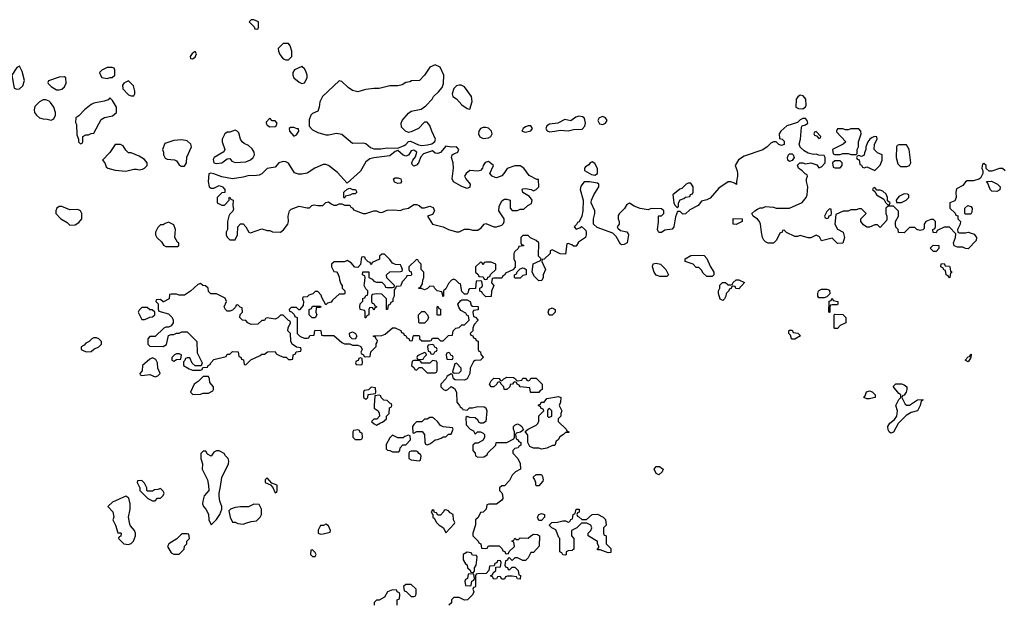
# Model space of a CAD drawing. Header units: inches. Extents: x 2221774 to 2440637, y 201306 to 357559.
# Tile 181 of 245: x 2387413 to 2394802, y 263244 to 267626. Entities that reach past the tile are written whole.
import ezdxf

# ---------------------------------------------------------------- set-up
doc = ezdxf.new("R2010")
doc.units = ezdxf.units.IN
doc.header["$MEASUREMENT"] = 0
doc.layers.add('C3286', color=7, linetype='Continuous')
doc.layers.add('C3296', color=7, linetype='Continuous')

msp = doc.modelspace()

# ---------------------------------------------------------------- linework, layer by layer
at = {"layer": 'C3286', "color": 5, "elevation": 40}
for points in [[(2389170, 267626), (2389150, 267626), (2389134, 267610), (2389172.7, 267572.7), (2389178, 267558), (2389190, 267554), (2389202, 267558), (2389206, 267570), (2389206, 267610)], [(2389430, 267448), (2389390, 267448), (2389352, 267410), (2389356, 267390), (2389365.2, 267365.2), (2389390, 267331.3), (2389410, 267324.7), (2389430, 267324.7), (2389455.3, 267350), (2389455.3, 267390), (2389442, 267430)], [(2388730, 267388), (2388707.3, 267372.7), (2388692, 267350), (2388694, 267334), (2388710, 267332), (2388730, 267344.7), (2388739, 267370)], [(2387410, 267278), (2387390, 267268), (2387354.8, 267210), (2387372, 267112), (2387390, 267104.7), (2387410, 267106), (2387437.2, 267130), (2387449.3, 267170), (2387430, 267238)], [(2388070, 267268), (2388030, 267248), (2388012, 267230), (2388018, 267210), (2388030, 267192), (2388070, 267184.7), (2388092.7, 267192.7), (2388107.3, 267192.7), (2388126, 267210), (2388127.3, 267247.3), (2388122, 267262), (2388107.3, 267267.3)], [(2389530, 267275.3), (2389474, 267250), (2389462, 267230), (2389462, 267210), (2389471.3, 267190), (2389510, 267156), (2389530, 267146), (2389550, 267152), (2389569, 267190), (2389569, 267210), (2389560.2, 267240.2), (2389550, 267258)], [(2387750, 267198), (2387710, 267195.3), (2387630, 267166), (2387624.7, 267155.3), (2387627.1, 267147.1), (2387650, 267124.7), (2387690, 267098), (2387710, 267098), (2387730, 267104.7), (2387750, 267122), (2387762, 267150), (2387758, 267190)], [(2388230, 267166), (2388194, 267150), (2388185.4, 267134.6), (2388186.4, 267106.4), (2388230, 267062), (2388250, 267054), (2388270, 267054), (2388278, 267070), (2388278, 267090), (2388268, 267130)], [(2387610, 267024), (2387590, 267024), (2387562, 267010), (2387526, 266974), (2387521, 266950), (2387524.7, 266930), (2387538, 266910), (2387562, 266890), (2387590, 266881), (2387619.8, 266879.8), (2387650, 266872), (2387670, 266882), (2387682, 266910), (2387682, 266930), (2387668.7, 266970), (2387644.7, 267004.7), (2387633.6, 267013.6)], [(2388090, 267038), (2388076, 267024), (2388046.4, 267013.6), (2387970, 266999), (2387950, 266989), (2387898, 266950), (2387856.9, 266903.1), (2387834, 266890), (2387832.7, 266852.7), (2387838, 266838), (2387842, 266762), (2387854, 266730), (2387854, 266710), (2387870, 266694), (2387882, 266698), (2387886, 266710), (2387886, 266750), (2387910, 266762), (2387930, 266762), (2387948.8, 266771.1), (2387970, 266774), (2388023.1, 266876.9), (2388048.8, 266891.1), (2388110, 266904.7), (2388138, 266930), (2388138, 266970), (2388110, 267018)], [(2389290, 266886), (2389263.6, 266856.4), (2389262, 266850), (2389270, 266834), (2389290, 266822), (2389330, 266824.7), (2389338, 266830), (2389346, 266850), (2389330, 266866), (2389307.3, 266867.3)], [(2389030, 266795.3), (2388990, 266782), (2388970, 266782), (2388952, 266770), (2388932, 266730), (2388932, 266710), (2388951.3, 266650), (2388945.4, 266634.6), (2388871, 266590), (2388864.7, 266575.3), (2388870, 266551.3), (2388890, 266546), (2388930, 266550.7), (2388970, 266581), (2388990, 266582.8), (2389004.7, 266564.7), (2389030, 266552.4), (2389110, 266558), (2389145.6, 266574.4), (2389165.2, 266590), (2389174.5, 266610), (2389171.8, 266630), (2389156.3, 266656.3), (2389130, 266681.2), (2389096.5, 266696.5), (2389082, 266710), (2389068.7, 266730), (2389056.4, 266776.4), (2389046, 266790)], [(2389470, 266815.3), (2389444.7, 266815.3), (2389434, 266810), (2389438, 266790), (2389470, 266752), (2389490, 266762), (2389508, 266790), (2389506, 266806), (2389494, 266806)], [(2388630, 266724), (2388570, 266719), (2388502.8, 266697.2), (2388484.7, 266650), (2388490.9, 266630.9), (2388491.3, 266610), (2388505.4, 266585.4), (2388519.6, 266579.6), (2388573.7, 266573.7), (2388590, 266566), (2388610, 266536), (2388624.9, 266524.9), (2388650, 266526), (2388663.7, 266550), (2388666.8, 266593.2), (2388702, 266670), (2388698, 266690), (2388670, 266715.3)], [(2388170, 266688), (2388130, 266688), (2388090, 266628), (2388034, 266570), (2388051.6, 266551.6), (2388062, 266522), (2388074, 266510), (2388130, 266496.3), (2388210, 266487.3), (2388270, 266504), (2388290, 266504), (2388310, 266497.3), (2388335.5, 266504.5), (2388350, 266511), (2388369, 266530), (2388368.7, 266550), (2388350, 266575.3), (2388310, 266602), (2388250, 266626), (2388230, 266626), (2388210, 266646), (2388190, 266678)], [(2389850, 266286), (2389846, 266290), (2389846, 266330), (2389870, 266354), (2389890, 266362), (2389910, 266352), (2389934, 266350), (2389942, 266330), (2389930, 266318), (2389910, 266318), (2389890, 266308), (2389858, 266302)], [(2387730, 266222), (2387710, 266222), (2387692, 266210), (2387684.7, 266190), (2387684.7, 266170), (2387722, 266130), (2387770, 266102), (2387790, 266082), (2387830, 266084.7), (2387856.5, 266103.5), (2387879, 266130), (2387879, 266170), (2387868.7, 266190), (2387850, 266201.2), (2387790, 266199.3)], [(2388530, 266106), (2388503.6, 266096.4), (2388490, 266086), (2388470, 266086), (2388450, 266066), (2388432, 266030), (2388432, 266010), (2388442, 265990), (2388476.9, 265956.9), (2388492, 265932), (2388510, 265922), (2388590, 265922), (2388598, 265922), (2388606, 265930), (2388606, 265950), (2388596.4, 265956.4), (2388578, 265990), (2388582, 266050), (2388570, 266086)], [(2388770, 265646), (2388750, 265638), (2388693.7, 265586.3), (2388650, 265558), (2388610, 265558), (2388590, 265566), (2388550, 265566), (2388538, 265562), (2388534, 265530), (2388491.6, 265508.4), (2388488.4, 265508.4), (2388470, 265526), (2388438, 265522), (2388434, 265510), (2388452, 265492), (2388452.7, 265452.7), (2388458, 265438), (2388530, 265418), (2388558, 265390), (2388564.7, 265370), (2388564.7, 265350), (2388550, 265326), (2388530, 265318), (2388510, 265318), (2388494, 265310), (2388430, 265246), (2388390, 265246), (2388374, 265230), (2388374, 265190), (2388390, 265174), (2388490, 265172), (2388514, 265186), (2388530, 265254), (2388550, 265262), (2388570, 265262), (2388588.7, 265271.3), (2388610, 265272), (2388630, 265282), (2388670, 265282), (2388742, 265210), (2388744.7, 265124.7), (2388782, 265050), (2388774, 265026), (2388730, 265026), (2388707.3, 265047.3), (2388690, 265086), (2388670, 265086), (2388658, 265082), (2388652.7, 265067.3), (2388642, 265058), (2388642, 265030), (2388683.6, 265003.6), (2388710, 264994), (2388770, 264994), (2388782, 264998), (2388786, 265014), (2388822, 265018), (2388826, 265030), (2388842, 265038), (2388846, 265050), (2388870, 265074), (2388962, 265098), (2388970, 265114), (2388990, 265114), (2389010, 265134), (2389052.7, 265132.7), (2389058, 265098), (2389072.7, 265092.7), (2389078, 265078), (2389092.7, 265072.7), (2389098, 265038), (2389110, 265034), (2389147.3, 265072.7), (2389216.4, 265103.6), (2389230, 265114), (2389250, 265114), (2389272.7, 265132.7), (2389330, 265134), (2389338, 265118), (2389363.6, 265103.6), (2389392.7, 265092.7), (2389411.6, 265091.6), (2389430, 265074), (2389450, 265074), (2389462, 265078), (2389466, 265110), (2389482, 265118), (2389487.3, 265132.7), (2389522, 265138), (2389526, 265150), (2389522, 265162), (2389490, 265166), (2389458, 265190), (2389447.3, 265212.7), (2389446, 265270), (2389426, 265290), (2389428.4, 265311.6), (2389446, 265350), (2389442, 265362), (2389430, 265366), (2389390, 265406), (2389370, 265406), (2389350, 265386), (2389330, 265378), (2389270, 265386), (2389258, 265382), (2389250, 265366), (2389230, 265366), (2389199.6, 265340.4), (2389150, 265338), (2389126, 265350), (2389110, 265366), (2389086, 265370), (2389066, 265390), (2389067.3, 265412.7), (2389086, 265430), (2389082, 265462), (2389067.3, 265467.3), (2389050, 265486), (2389038, 265482), (2389032.7, 265467.3), (2389010, 265446), (2388990, 265438), (2388970, 265438), (2388958, 265450), (2388948, 265470), (2388966, 265510), (2388954.6, 265534.6), (2388890, 265568), (2388847.3, 265567.3), (2388830, 265586), (2388826, 265610), (2388807.3, 265627.3), (2388786, 265630)], [(2388370, 265466), (2388330, 265466), (2388310, 265446), (2388302, 265430), (2388323.6, 265383.6), (2388330, 265374), (2388350, 265374), (2388370, 265382), (2388388.4, 265391.6), (2388410, 265394), (2388426, 265410), (2388426, 265430), (2388407.3, 265447.3), (2388388.4, 265448.4)], [(2389630, 265386), (2389607.3, 265387.3), (2389586, 265410), (2389586, 265450), (2389602, 265458), (2389610, 265474), (2389670, 265474), (2389674, 265470), (2389670, 265466), (2389638, 265462), (2389634, 265430), (2389642, 265410)], [(2387990, 265238), (2387970, 265238), (2387954, 265230), (2387934, 265210), (2387910, 265198), (2387896.9, 265183.1), (2387874, 265170), (2387874, 265150), (2387883.6, 265143.6), (2387912.7, 265132.7), (2387950, 265134), (2387968.4, 265151.6), (2388006, 265170), (2388026, 265190), (2388026, 265210), (2388006, 265230)], [(2389930, 265226), (2389908.4, 265228.4), (2389890, 265246), (2389887.3, 265272.7), (2389910, 265282), (2389934, 265270), (2389942, 265250)], [(2388410, 265088), (2388390, 265078), (2388334, 265030), (2388332, 264988), (2388314, 264970), (2388318, 264958), (2388330, 264954), (2388390, 264962), (2388430, 264944.7), (2388450, 264952), (2388468, 264970), (2388448.8, 265008.9), (2388448, 265050), (2388434, 265074)], [(2388610, 265118), (2388590, 265118), (2388574, 265110), (2388554, 265090), (2388554, 265070), (2388570, 265062), (2388590, 265074), (2388622, 265078), (2388626, 265110)], [(2389970, 265086), (2389958, 265082), (2389952.7, 265067.3), (2389938, 265062), (2389934, 265050), (2389938, 265038), (2389970, 265034), (2389982, 265038), (2389986, 265050), (2389982, 265082)], [(2388830, 264946), (2388790, 264946), (2388751.2, 264908.9), (2388722, 264890), (2388694, 264830), (2388712.7, 264812.7), (2388770, 264814), (2388790, 264822), (2388830, 264822), (2388862, 264838), (2388866, 264850), (2388866, 264870), (2388840.4, 264900.4), (2388838, 264930)], [(2389950, 264546), (2389918, 264542), (2389914, 264530), (2389914, 264490), (2389930, 264474), (2389970, 264474), (2389982, 264478), (2389986, 264490), (2389982, 264522), (2389967.3, 264527.3), (2389962, 264542)], [(2388910, 264388), (2388890, 264388), (2388870, 264378), (2388850, 264348.7), (2388823.1, 264363.1), (2388810, 264386), (2388790, 264386), (2388772.7, 264367.3), (2388772, 264330), (2388784.7, 264290), (2388782, 264250), (2388821, 264170), (2388830.9, 264129.1), (2388831.3, 264090), (2388798, 264050), (2388786, 264010), (2388784.7, 263990), (2388792, 263970), (2388810.9, 263950.9), (2388830, 263914), (2388832, 263870), (2388850, 263834), (2388890, 263872), (2388915.3, 263910), (2388928.7, 263950), (2388928.7, 263970), (2388915.3, 264010), (2388908.8, 264048.9), (2388908.7, 264070), (2388920.4, 264119.6), (2388928.8, 264188.9), (2388979, 264290), (2388982, 264310), (2388978, 264330), (2388958, 264350), (2388948.4, 264368.4)], [(2388330, 264166), (2388298, 264162), (2388294, 264150), (2388314, 264110), (2388314, 264090), (2388374, 264030), (2388410, 264014), (2388430, 264014), (2388447.3, 264032.7), (2388470, 264034), (2388490, 264054), (2388498, 264070), (2388490, 264086), (2388470, 264106), (2388450, 264098), (2388423.6, 264096.4), (2388410, 264086), (2388370, 264086), (2388366, 264090), (2388366, 264110), (2388350, 264146)], [(2389270, 264186), (2389254, 264170), (2389254, 264150), (2389294, 264134), (2389312.7, 264112.7), (2389330, 264074), (2389342, 264078), (2389346, 264090), (2389346, 264130), (2389306, 264146)], [(2388210, 264048), (2388110, 264002), (2388074, 263970), (2388112, 263930), (2388118, 263890), (2388111.3, 263870), (2388131.3, 263830), (2388150, 263774), (2388170, 263774), (2388174, 263770), (2388172.7, 263747.3), (2388158, 263742), (2388154, 263730), (2388194, 263690), (2388230, 263684.7), (2388250, 263692), (2388268, 263710), (2388282, 263750), (2388282, 263770), (2388275.3, 263790), (2388245.2, 263825.2), (2388239, 263839), (2388229.2, 263890), (2388242.7, 263950), (2388242.7, 263990), (2388232.3, 264032.3)], [(2389170, 263988), (2389131, 263969), (2389070, 263969), (2389030, 263964), (2388994, 263950), (2388982, 263938), (2388991.3, 263890), (2389010, 263854), (2389030, 263852), (2389050, 263842), (2389090, 263838), (2389110, 263844.7), (2389150, 263858), (2389190, 263862), (2389218, 263890), (2389228, 263910), (2389228, 263950), (2389210, 263986)], [(2389710, 263838), (2389691.6, 263828.4), (2389670, 263828), (2389652.7, 263792.7), (2389654, 263770), (2389670, 263762), (2389690, 263764.7), (2389742, 263778), (2389746, 263790), (2389730, 263826)], [(2388670, 263766), (2388630, 263766), (2388591.3, 263728.7), (2388532, 263690), (2388522, 263670), (2388550, 263622), (2388570, 263612), (2388610, 263612), (2388648, 263650), (2388648.4, 263671.6), (2388666, 263690), (2388666, 263710), (2388686, 263730), (2388682, 263762)], [(2389610, 263646), (2389598, 263642), (2389594, 263610), (2389610, 263594), (2389630, 263594), (2389638, 263610), (2389630, 263626)]]:
    msp.add_lwpolyline(points, close=True, dxfattribs=at)
for points in [[(2390000, 267098.3), (2389950, 267084), (2389910, 267094), (2389877, 267117), (2389830, 267162), (2389810, 267168), (2389686, 267050), (2389664.7, 267010), (2389661, 266970), (2389650, 266938), (2389610, 266922), (2389598, 266910), (2389586.4, 266873.6), (2389586, 266826), (2389610, 266798), (2389650, 266778), (2389710, 266761), (2389730, 266761), (2389790, 266774.8), (2389830, 266766.8), (2389910, 266698), (2389990, 266702), (2390000, 266699.1)], [(2390000, 266541.5), (2389970.4, 266489.6), (2389870, 266398), (2389799.1, 266479.1), (2389731.1, 266531.1), (2389710, 266539.6), (2389690, 266539.6), (2389628.7, 266511.3), (2389570, 266472.7), (2389530, 266466.6), (2389506.3, 266466.3), (2389476, 266476), (2389430, 266549), (2389410, 266559), (2389390, 266561.2), (2389358, 266550), (2389330, 266519), (2389270, 266509), (2389230, 266469.2), (2389210, 266459.3), (2389190, 266456), (2389126, 266454), (2389090, 266444), (2389010, 266432), (2388930, 266445.2), (2388870, 266469.4), (2388846.8, 266473.2), (2388831, 266469), (2388826.8, 266410), (2388834, 266370), (2388850, 266362), (2388870, 266362), (2388910, 266382), (2388934, 266370), (2388952, 266350), (2388952.7, 266327.3), (2388930, 266326), (2388894, 266290), (2388894, 266250), (2388930, 266234), (2388950, 266234), (2388986, 266270), (2388986, 266290), (2388990, 266294), (2388998, 266278), (2389014, 266270), (2389012, 266230), (2389016.9, 266203.1), (2389011.6, 266188.4), (2388990, 266166), (2388982, 266150), (2388971.3, 266110), (2388972, 266050), (2388962, 266030), (2388962, 266010), (2388970, 265994), (2388990, 265974), (2389030, 265974), (2389048, 266010), (2389048.8, 266071.1), (2389070, 266094), (2389090, 266092), (2389110.9, 266070.9), (2389131.6, 266031.6), (2389145.4, 266025.4), (2389230, 266056), (2389270, 266042), (2389290, 266042), (2389310, 266032), (2389370, 266031.3), (2389392.9, 266047.1), (2389424, 266090), (2389429, 266110), (2389428.7, 266151.3), (2389438, 266190), (2389450, 266202), (2389510, 266224.7), (2389570, 266212), (2389587.3, 266212.7), (2389606, 266230), (2389623.1, 266236.9), (2389650, 266231.3), (2389688.4, 266231.6), (2389710, 266252), (2389730, 266258), (2389750, 266242), (2389770, 266234), (2389790, 266234), (2389810, 266242), (2389830, 266242), (2389850, 266234), (2389890, 266234), (2389898, 266218), (2389914, 266210), (2389918, 266198), (2389990, 266171), (2390000, 266171)], [(2390000, 265842.7), (2389990, 265846), (2389978, 265842), (2389971.6, 265788.4), (2389950, 265766), (2389928.4, 265768.4), (2389900.4, 265800.4), (2389870, 265818), (2389850, 265808), (2389772.7, 265807.3), (2389754, 265790), (2389754, 265770), (2389770, 265734), (2389791.6, 265731.6), (2389799.6, 265719.6), (2389811.6, 265691.6), (2389812.7, 265672.7), (2389823.6, 265643.6), (2389834, 265630), (2389834, 265610), (2389854, 265590), (2389854, 265570), (2389850, 265566), (2389810, 265566), (2389759.6, 265520.4), (2389750, 265506), (2389723.6, 265496.4), (2389710, 265486), (2389680.4, 265540.4), (2389676.4, 265556.4), (2389650, 265586), (2389630, 265586), (2389612.7, 265567.3), (2389583.6, 265556.4), (2389570, 265546), (2389538, 265542), (2389534, 265530), (2389542, 265510), (2389539.6, 265480.4), (2389512.7, 265447.3), (2389507.3, 265447.3), (2389490, 265466), (2389450, 265466), (2389434, 265450), (2389438, 265438), (2389452.7, 265432.7), (2389472.7, 265412.7), (2389478, 265398), (2389494, 265390), (2389494, 265270), (2389514, 265250), (2389530, 265242), (2389550, 265234), (2389570, 265234), (2389582, 265238), (2389590, 265254), (2389622, 265258), (2389627.3, 265292.7), (2389670, 265294), (2389674, 265290), (2389678, 265258), (2389690, 265254), (2389770, 265254), (2389830, 265202), (2389850, 265192), (2389890, 265192), (2389910, 265182), (2389950, 265182), (2389972.7, 265172.7), (2389982, 265150), (2389974, 265130), (2389978, 265118), (2389994, 265110), (2389998, 265098), (2390000, 265097.3)], [(2390000, 265703), (2389986, 265710), (2389987.3, 265732.7), (2390000, 265732.7)], [(2390000, 265626), (2389998, 265630), (2390000, 265645)], [(2390000, 265442.4), (2389968.8, 265448.9), (2389966, 265470), (2389968.4, 265491.6), (2389987.3, 265512.7), (2389988.4, 265531.6), (2390000, 265537.1)], [(2390000, 264842.3), (2389998, 264842), (2389994, 264830), (2389994, 264790), (2390000, 264784)]]:
    msp.add_lwpolyline(points, dxfattribs=at)
at = {"layer": 'C3296', "color": 5, "elevation": 40}
for points in [[(2390000, 266699.1), (2390010, 266696.3), (2390046.4, 266666.4), (2390070, 266656.4), (2390123.3, 266656.7), (2390170, 266663.7), (2390250, 266661), (2390299.3, 266680.7), (2390311.8, 266688.2), (2390330, 266711), (2390345.6, 266714.4), (2390405.5, 266685.5), (2390430, 266682.4), (2390474.2, 266685.8), (2390506, 266694), (2390529.6, 266710.4), (2390534.5, 266730), (2390505.6, 266790), (2390492, 266832), (2390470, 266855.3), (2390450, 266855.3), (2390404.7, 266810), (2390350, 266782.7), (2390330, 266779), (2390309.4, 266789.4), (2390278, 266818), (2390275.3, 266850), (2390284, 266870), (2390330, 266924.7), (2390350, 266938), (2390424.7, 266955.3), (2390460.2, 266979.8), (2390508, 267030), (2390518, 267050), (2390556.5, 267083.5), (2390583.1, 267116.9), (2390593.6, 267146.4), (2390595.3, 267210), (2390568.4, 267268.4), (2390530, 267288), (2390491.6, 267268.4), (2390452, 267210), (2390414, 267170), (2390352.7, 267167.3), (2390339.6, 267160.4), (2390310, 267155.3), (2390282, 267138), (2390250.9, 267129.1), (2390190, 267129), (2390110.6, 267109.4), (2390070, 267109.2), (2390010, 267101.2), (2390000, 267098.3)], [(2394808, 266490), (2394790, 266508), (2394767.3, 266507.3), (2394710, 266488), (2394688, 266488), (2394667.3, 266507.3), (2394666, 266530), (2394650, 266546), (2394638, 266542), (2394634, 266510), (2394642, 266490), (2394642, 266470), (2394623.6, 266436.4), (2394611.6, 266428.4), (2394570, 266415.3), (2394523.6, 266416.4), (2394510, 266408), (2394490, 266382), (2394444.7, 266355.3), (2394438, 266330), (2394442, 266290), (2394430, 266266), (2394394, 266250), (2394394, 266210), (2394432.7, 266172.7), (2394438, 266158), (2394452.7, 266152.7), (2394454, 266130), (2394474, 266110), (2394472, 266090), (2394452, 266050), (2394454, 266030), (2394464.7, 266024.7), (2394510, 266024.7), (2394531.2, 266031.1), (2394575.3, 266015.3), (2394594, 265990), (2394591.2, 265968.9), (2394530, 265906), (2394510, 265908), (2394490, 265918), (2394450, 265918), (2394427.3, 265927.3), (2394422, 265950), (2394435.3, 265990), (2394438, 266018), (2394390, 266068), (2394350, 266068), (2394298, 266042), (2394290, 266026), (2394267.3, 266027.3), (2394266, 266050), (2394282, 266058), (2394286, 266070), (2394286, 266110), (2394270, 266126), (2394250, 266126), (2394214, 266110), (2394202, 266090), (2394202, 266058), (2394190, 266048), (2394170, 266042), (2394146, 266050), (2394130, 266066), (2394090, 266066), (2394050, 266026), (2394007.3, 266027.3), (2394006, 266050), (2393988.4, 266068.4), (2393986, 266090), (2393986, 266110), (2394008, 266150), (2394007.3, 266187.3), (2393970, 266226), (2393930, 266226), (2393914, 266210), (2393914, 266170), (2393922, 266150), (2393919.6, 266120.4), (2393870, 266066), (2393850, 266086), (2393830, 266086), (2393790, 266068.7), (2393770, 266068.7), (2393745.6, 266085.6), (2393726, 266110), (2393726, 266130), (2393766, 266170), (2393730, 266206), (2393710, 266206), (2393690, 266198), (2393650, 266198), (2393630, 266188), (2393592.7, 266187.3), (2393538, 266162), (2393531.3, 266090), (2393550, 266052), (2393592, 266030), (2393602, 265990), (2393590, 265948), (2393550, 265946), (2393510, 265986), (2393430, 265966), (2393414.6, 265994.6), (2393390, 266008), (2393350, 265988), (2393330, 265988), (2393270, 266006), (2393250, 265998), (2393230, 265998), (2393168.4, 266028.4), (2393150, 266046), (2393138, 266042), (2393134, 266030), (2393118, 266022), (2393092, 265970), (2393070.9, 265949.1), (2393030, 265948), (2393010, 265958), (2392998, 265970), (2392988.7, 265990), (2392979, 266030), (2392972.7, 266090), (2392965.2, 266110), (2392950, 266129), (2392918, 266150), (2392908, 266170), (2392929.1, 266190.9), (2392950, 266202), (2392970, 266212), (2392990, 266212), (2393010, 266222), (2393070, 266218), (2393090, 266211.3), (2393189.1, 266210.9), (2393285.6, 266254.4), (2393315.3, 266290), (2393322, 266310), (2393328.7, 266370), (2393318, 266410), (2393318, 266430), (2393326, 266450), (2393322, 266462), (2393307.3, 266467.3), (2393286, 266490), (2393258, 266510), (2393250, 266534), (2393269, 266551), (2393290, 266551), (2393310, 266544.7), (2393350.8, 266550.8), (2393395.3, 266535.3), (2393410, 266514), (2393430, 266522), (2393458, 266550), (2393458, 266590), (2393450, 266606), (2393411.6, 266608.4), (2393390, 266615.3), (2393370, 266614), (2393330, 266624), (2393300.2, 266640.2), (2393269.3, 266669.3), (2393264, 266690), (2393274, 266730), (2393280.4, 266819.6), (2393286, 266830), (2393310, 266836), (2393328.7, 266850), (2393324, 266870), (2393310, 266884), (2393290, 266885.2), (2393270, 266874), (2393250, 266854), (2393170, 266829), (2393124.7, 266790), (2393112, 266770), (2393114, 266734), (2393134, 266730), (2393150, 266714), (2393150, 266688), (2393130, 266682), (2393109.1, 266689.1), (2393090, 266708), (2393070, 266708), (2393050, 266698), (2393022, 266670), (2392990.7, 266649.3), (2392850, 266602), (2392807.3, 266572.7), (2392782, 266530), (2392798, 266490), (2392801, 266470), (2392801, 266450), (2392792, 266412), (2392792.7, 266387.3), (2392778, 266398), (2392750, 266408), (2392730, 266408), (2392659.6, 266360.4), (2392593.7, 266286.3), (2392570, 266274), (2392530, 266262), (2392504.7, 266230), (2392443, 266197), (2392410, 266168), (2392390, 266166), (2392370, 266186), (2392350, 266186), (2392334.4, 266145.6), (2392322.8, 266070), (2392310, 266054), (2392254.6, 266045.4), (2392228.8, 266028.9), (2392210, 266028), (2392202, 266042), (2392199, 266050), (2392206, 266106), (2392206, 266150), (2392210, 266154), (2392230, 266154), (2392246, 266170), (2392246, 266190), (2392230, 266206), (2392152.7, 266207.3), (2392130, 266198), (2392070, 266209), (2392025.6, 266225.6), (2391990, 266248), (2391970, 266238), (2391950.8, 266209.2), (2391911.2, 266168.9), (2391905.4, 266154.6), (2391904.7, 266130), (2391912, 266110), (2391912, 266090), (2391898, 266070), (2391901, 266061), (2391922.8, 266042.8), (2391970, 266032), (2391978.8, 266018.8), (2391981, 266010), (2391971, 265950), (2391950, 265939), (2391930, 265935.3), (2391921.2, 265941.2), (2391890, 265998), (2391863.1, 266023.1), (2391745.6, 266065.6), (2391718, 266090), (2391718, 266130), (2391728.7, 266170), (2391728.7, 266190), (2391702, 266250), (2391704, 266270), (2391721.2, 266310), (2391759, 266370), (2391758, 266390), (2391750, 266398), (2391690, 266409.2), (2391650, 266408.7), (2391623.5, 266376.5), (2391618, 266350), (2391641, 266270), (2391638, 266190), (2391632, 266150), (2391612.7, 266107.3), (2391598, 266102), (2391592.7, 266087.3), (2391574, 266070), (2391590, 266054), (2391616.4, 266063.6), (2391630, 266074), (2391652.7, 266052.7), (2391662, 266042), (2391664.7, 266030), (2391664.7, 266010), (2391658, 265990), (2391605.4, 265954.6), (2391590, 265926), (2391570, 265926), (2391556.4, 265936.4), (2391530, 265946), (2391518, 265942), (2391510, 265866), (2391468.8, 265868.9), (2391410, 265898), (2391394, 265890), (2391394, 265870), (2391350, 265828), (2391334, 265826), (2391332, 265810), (2391358, 265750), (2391342, 265710), (2391342, 265690), (2391331.6, 265668.4), (2391310, 265666), (2391276.4, 265696.4), (2391258, 265730), (2391267.3, 265792.7), (2391322, 265818), (2391326, 265830), (2391306, 265850), (2391308, 265950), (2391290, 265968), (2391247.3, 265987.3), (2391230, 266006), (2391190, 266006), (2391174, 265990), (2391174, 265950), (2391178, 265938), (2391192.7, 265932.7), (2391192.7, 265927.3), (2391158, 265922), (2391152.7, 265907.3), (2391130, 265886), (2391122, 265870), (2391122, 265830), (2391131.6, 265808.4), (2391132, 265768), (2391112.7, 265747.3), (2391058, 265722), (2391054, 265710), (2391038, 265702), (2391030, 265686), (2390970, 265686), (2390958, 265682), (2390954, 265650), (2390972, 265630), (2390952.7, 265587.3), (2390950, 265548), (2390910, 265546), (2390886, 265570), (2390882, 265582), (2390867.3, 265587.3), (2390866, 265610), (2390882, 265618), (2390886, 265630), (2390882, 265662), (2390870, 265666), (2390838, 265662), (2390832.7, 265607.3), (2390790, 265606), (2390782, 265598), (2390779.6, 265580.4), (2390770, 265566), (2390750, 265566), (2390730, 265586), (2390722, 265642), (2390710, 265646), (2390686, 265670), (2390670, 265678), (2390654, 265670), (2390630, 265646), (2390610, 265606), (2390594, 265590), (2390594, 265550), (2390590, 265546), (2390582, 265582), (2390546, 265590), (2390527.3, 265607.3), (2390522, 265622), (2390490, 265626), (2390472.7, 265607.3), (2390450, 265598), (2390427.3, 265607.3), (2390408.4, 265608.4), (2390407.3, 265612.7), (2390422, 265618), (2390436.4, 265643.6), (2390438, 265670), (2390446, 265690), (2390446, 265730), (2390426, 265750), (2390426, 265790), (2390407.3, 265807.3), (2390402, 265822), (2390390, 265826), (2390334, 265770), (2390334, 265750), (2390338, 265738), (2390351.6, 265731.6), (2390354, 265710), (2390350, 265706), (2390318, 265702), (2390314, 265690), (2390283.6, 265656.4), (2390274, 265630), (2390270, 265626), (2390238, 265622), (2390234, 265610), (2390222, 265598), (2390222, 265550), (2390214, 265530), (2390214, 265510), (2390198, 265502), (2390190, 265486), (2390178, 265482), (2390174, 265450), (2390166, 265450), (2390166, 265530), (2390130, 265566), (2390092.7, 265567.3), (2390058, 265562), (2390054, 265550), (2390054, 265510), (2390058, 265498), (2390070, 265494), (2390078, 265478), (2390094, 265470), (2390078, 265462), (2390070, 265446), (2390062, 265462), (2390050, 265466), (2390038, 265462), (2390034, 265450), (2390034, 265410), (2390018, 265402), (2390010, 265386), (2390006, 265386), (2390006, 265430), (2390002, 265442), (2390000, 265442.4)], [(2390000, 266171), (2390010, 266171), (2390070, 266190.7), (2390090.6, 266190.6), (2390110, 266181), (2390130, 266178), (2390170, 266194.8), (2390217.3, 266197.3), (2390270, 266192), (2390290, 266202), (2390330, 266211), (2390370, 266238), (2390390, 266238), (2390410, 266231.3), (2390430, 266212), (2390450, 266212), (2390490, 266226), (2390515.5, 266215.5), (2390526, 266190), (2390510, 266164), (2390474, 266150), (2390511, 266091), (2390590.6, 266070.6), (2390630, 266051), (2390690, 266032), (2390710, 266032), (2390750, 266054), (2390787.3, 266052.7), (2390810, 266044.7), (2390850, 266044.7), (2390876.5, 266063.5), (2390898, 266090), (2390910, 266096), (2390970, 266071), (2390990, 266071), (2391030, 266082), (2391044, 266096), (2391049, 266110), (2391049, 266130), (2391009.6, 266190), (2391010, 266222), (2391030, 266264.7), (2391050, 266278), (2391070, 266278), (2391094, 266270), (2391094, 266210), (2391110, 266194), (2391150, 266194), (2391170, 266202), (2391196.4, 266203.6), (2391226, 266230), (2391254.6, 266245.4), (2391258, 266270), (2391239, 266299), (2391189.3, 266329.3), (2391184, 266350), (2391190, 266356), (2391210, 266358.8), (2391250.9, 266350.9), (2391270, 266342), (2391288.8, 266351.1), (2391308, 266370), (2391306, 266426), (2391294, 266426), (2391236.4, 266456.4), (2391195.3, 266510), (2391170, 266528.7), (2391130, 266528.7), (2391071.2, 266508.9), (2391046.8, 266470), (2391030, 266453.2), (2390990, 266437.2), (2390980.2, 266440.2), (2390958, 266450), (2390942, 266470), (2390968, 266530), (2390930, 266562), (2390907.1, 266552.9), (2390891.3, 266530), (2390886, 266510), (2390870, 266494), (2390850, 266489.3), (2390790, 266494), (2390764.7, 266470), (2390751.3, 266450), (2390761, 266430), (2390793.4, 266390), (2390790, 266368.7), (2390770, 266357.2), (2390730, 266374), (2390669, 266409), (2390658, 266430), (2390669.2, 266510), (2390665.2, 266550), (2390653.2, 266590), (2390659, 266610), (2390670, 266618.8), (2390702, 266630), (2390709, 266650), (2390690, 266672.3), (2390650.9, 266669.1), (2390610, 266675.1), (2390570.3, 266629.7), (2390550, 266620.7), (2390530, 266623.7), (2390510, 266641.2), (2390442.5, 266617.5), (2390424.5, 266595.5), (2390406, 266550), (2390390, 266534), (2390370, 266526), (2390358, 266538), (2390355.3, 266550), (2390364, 266570), (2390384.1, 266595.9), (2390394, 266630), (2390370, 266645.2), (2390350, 266641.2), (2390330.4, 266609.6), (2390310, 266602), (2390289.7, 266609.7), (2390250, 266642.7), (2390230, 266637.2), (2390190, 266602.9), (2390070, 266589.6), (2390039.3, 266580.7), (2390010, 266559), (2390000, 266541.5)], [(2390000, 265732.7), (2390032.7, 265732.7), (2390034, 265690), (2390056.9, 265676.9), (2390070, 265662), (2390090, 265654), (2390130, 265654), (2390152.7, 265632.7), (2390158, 265618), (2390170, 265614), (2390210, 265614), (2390222, 265618), (2390226, 265630), (2390167.3, 265687.3), (2390166, 265710), (2390190, 265732), (2390270, 265734), (2390282, 265738), (2390286, 265750), (2390276.4, 265776.4), (2390270, 265786), (2390232.7, 265787.3), (2390210, 265798), (2390190, 265826), (2390150, 265866), (2390130, 265866), (2390114, 265850), (2390112.7, 265827.3), (2390058, 265802), (2390050, 265786), (2390042, 265802), (2390027.3, 265807.3), (2390007.3, 265827.3), (2390002, 265842), (2390000, 265842.7)], [(2390000, 265645), (2390006, 265690), (2390002, 265702), (2390000, 265703)], [(2390000, 265537.1), (2390002, 265538), (2390010, 265554), (2390022, 265558), (2390026, 265570), (2390026, 265590), (2390010, 265606), (2390000, 265626)], [(2390000, 265097.3), (2390010, 265094), (2390042, 265098), (2390048.4, 265131.6), (2390087.3, 265172.7), (2390088, 265192), (2390096.4, 265203.6), (2390098, 265218), (2390087.3, 265227.3), (2390082, 265242), (2390067.3, 265247.3), (2390067.3, 265252.7), (2390130, 265254), (2390156.4, 265263.6), (2390210, 265312), (2390231.6, 265311.6), (2390272.7, 265292.7), (2390278, 265278), (2390292.7, 265272.7), (2390298, 265258), (2390310, 265254), (2390318, 265238), (2390332.7, 265232.7), (2390338, 265218), (2390350, 265214), (2390362, 265218), (2390366, 265250), (2390370, 265254), (2390410, 265254), (2390414, 265250), (2390414, 265230), (2390430, 265214), (2390490, 265214), (2390502, 265218), (2390510, 265234), (2390550, 265234), (2390570, 265214), (2390590, 265214), (2390630, 265254), (2390662, 265258), (2390666, 265290), (2390686, 265310), (2390710, 265314), (2390730, 265334), (2390750, 265334), (2390786, 265370), (2390782, 265402), (2390767.3, 265407.3), (2390762, 265422), (2390723.1, 265443.1), (2390708.4, 265468.4), (2390702, 265490), (2390723.1, 265516.9), (2390730, 265522), (2390770, 265522), (2390794, 265510), (2390802, 265482), (2390810, 265474), (2390852.7, 265472.7), (2390852.7, 265447.3), (2390818, 265442), (2390814, 265430), (2390818, 265398), (2390832.7, 265392.7), (2390851.6, 265371.6), (2390851.6, 265368.4), (2390823.6, 265336.4), (2390814, 265310), (2390814, 265290), (2390794, 265270), (2390798, 265258), (2390812.7, 265252.7), (2390818, 265238), (2390832.7, 265232.7), (2390838, 265218), (2390852.7, 265212.7), (2390854, 265150), (2390858, 265138), (2390871.6, 265131.6), (2390872.7, 265112.7), (2390891.6, 265091.6), (2390891.6, 265088.4), (2390871.6, 265068.4), (2390830, 265068), (2390819.6, 265060.4), (2390794, 265010), (2390792, 264970), (2390770, 264928), (2390750, 264918), (2390680.4, 264920.4), (2390668.4, 264928.4), (2390662, 264962), (2390650, 264966), (2390622, 264950), (2390611.2, 264928.9), (2390574, 264890), (2390574, 264870), (2390594, 264850), (2390610, 264842), (2390626, 264850), (2390650, 264872), (2390676.9, 264856.9), (2390692, 264830), (2390692.7, 264752.7), (2390714, 264730), (2390718, 264718), (2390734, 264710), (2390738, 264698), (2390770, 264694), (2390788.7, 264711.3), (2390810, 264711.3), (2390850, 264721), (2390898, 264718), (2390911.6, 264711.6), (2390918, 264690), (2390911.3, 264610), (2390890, 264595.3), (2390870, 264595.3), (2390860.2, 264600.2), (2390850, 264618), (2390830, 264635.3), (2390790, 264638), (2390770, 264646), (2390762, 264638), (2390763.6, 264583.6), (2390794, 264550), (2390818, 264538), (2390830, 264514), (2390848, 264532), (2390870, 264532), (2390890, 264522), (2390902, 264510), (2390902, 264490), (2390891.2, 264468.9), (2390850, 264446), (2390830, 264446), (2390814, 264430), (2390814, 264390), (2390831.6, 264371.6), (2390834, 264350), (2390850, 264342), (2390896.4, 264343.6), (2390922, 264358), (2390927.3, 264372.7), (2390986, 264430), (2390988.4, 264451.6), (2391070, 264452), (2391122, 264478), (2391126, 264490), (2391126, 264530), (2391118, 264550), (2391118, 264570), (2391130, 264582), (2391150, 264591), (2391170, 264582), (2391182, 264570), (2391194, 264546), (2391171.6, 264528.4), (2391138, 264522), (2391134, 264510), (2391138, 264478), (2391150, 264474), (2391158, 264458), (2391174, 264450), (2391174, 264430), (2391158, 264422), (2391154, 264410), (2391130, 264406), (2391114, 264390), (2391114, 264370), (2391151, 264331), (2391170, 264294), (2391172, 264250), (2391134, 264230), (2391110, 264206), (2391090, 264166), (2391050, 264126), (2391030, 264126), (2391014, 264110), (2391014, 264090), (2391030, 264074), (2391036.9, 264056.9), (2391038, 264030), (2391030, 264018), (2390990, 263988.7), (2390932.7, 263987.3), (2390918, 263982), (2390914, 263950), (2390891.6, 263928.4), (2390870, 263926), (2390852.7, 263887.3), (2390834, 263870), (2390832.7, 263832.7), (2390814, 263770), (2390814, 263750), (2390854, 263710), (2390858, 263698), (2390874, 263690), (2390878, 263658), (2390910, 263654), (2390922, 263658), (2390930, 263674), (2391010, 263674), (2391032.7, 263652.7), (2391038, 263638), (2391052.7, 263632.7), (2391058, 263618), (2391070, 263614), (2391082, 263618), (2391087.3, 263632.7), (2391126, 263670), (2391122, 263702), (2391106, 263710), (2391122, 263718), (2391130, 263732), (2391142, 263722), (2391156.4, 263723.6), (2391170, 263734), (2391230, 263732), (2391248.8, 263751.1), (2391270, 263762), (2391299.6, 263759.6), (2391314, 263750), (2391311.6, 263671.6), (2391270, 263626), (2391250, 263626), (2391230, 263586), (2391210, 263566), (2391190, 263566), (2391150, 263586), (2391130, 263586), (2391110, 263566), (2391090, 263586), (2391078, 263582), (2391072.7, 263567.3), (2391058, 263562), (2391054, 263530), (2391058, 263518), (2391072.7, 263512.7), (2391078, 263498), (2391090, 263494), (2391110, 263514), (2391130, 263514), (2391154, 263490), (2391158, 263458), (2391171.6, 263451.6), (2391170, 263426), (2391148.4, 263428.4), (2391142, 263442), (2391110, 263448), (2391072.7, 263447.3), (2391058, 263442), (2391050, 263426), (2391030, 263426), (2391022, 263442), (2391010, 263446), (2390998, 263442), (2390991.6, 263428.4), (2390970, 263426), (2390962, 263442), (2390946, 263450), (2390962, 263458), (2390967.3, 263472.7), (2390986, 263490), (2390986, 263514), (2391022, 263518), (2391026, 263550), (2391022, 263562), (2391010, 263566), (2390998, 263562), (2390992.7, 263547.3), (2390978, 263542), (2390974, 263526), (2390938, 263522), (2390934, 263490), (2390912.7, 263467.3), (2390850, 263466), (2390838, 263462), (2390834, 263450), (2390832.7, 263372.7), (2390830, 263366), (2390818, 263362), (2390814, 263350), (2390822, 263330), (2390810, 263306), (2390774, 263270), (2390750, 263268), (2390710, 263286), (2390670, 263286), (2390654, 263270), (2390652.7, 263247.3), (2390634, 263230)], [(2390000, 264784), (2390010, 264774), (2390026, 264790), (2390027.3, 264812.7), (2390082, 264818), (2390086, 264830), (2390082, 264862), (2390050, 264866), (2390030, 264846), (2390000, 264842.3)], [(2390246, 263230), (2390246, 263270), (2390262, 263278), (2390266, 263310), (2390262, 263322), (2390246, 263330), (2390242, 263342), (2390210, 263346), (2390174, 263330), (2390151.3, 263288.7), (2390111.6, 263268.4), (2390090, 263266), (2390074, 263250), (2390072, 263230)]]:
    msp.add_lwpolyline(points, dxfattribs=at)
for points in [[(2390710, 267135.3), (2390690, 267128.7), (2390671.3, 267110), (2390658, 267070), (2390664.7, 267050), (2390690, 267031.3), (2390730, 266986), (2390770, 266958), (2390790, 266954), (2390808.8, 267011.1), (2390804, 267050), (2390750, 267122), (2390725.4, 267134.6)], [(2393270, 267058.4), (2393252.3, 267047.7), (2393240.5, 267030), (2393238, 266970), (2393258, 266958), (2393290, 266956), (2393309.3, 266970.7), (2393315.5, 266984.5), (2393314, 267030), (2393294, 267054)], [(2391610, 266901.6), (2391587.1, 266892.9), (2391550, 266867), (2391504.1, 266875.9), (2391450.4, 266849.6), (2391390, 266840.5), (2391368, 266830), (2391360.5, 266810), (2391370.5, 266790.5), (2391390, 266784.4), (2391430, 266788.5), (2391470, 266795.5), (2391530, 266790.4), (2391570, 266802), (2391635.1, 266804.9), (2391653.6, 266826.4), (2391658.7, 266850), (2391654.5, 266874.5), (2391648.1, 266888.1), (2391637.4, 266897.4)], [(2391790, 266898.4), (2391762.8, 266890), (2391750.6, 266870), (2391764.4, 266844.4), (2391790, 266839.1), (2391809, 266850), (2391821.2, 266870), (2391809, 266890)], [(2390910, 266817.6), (2390890, 266817.6), (2390871.8, 266808.2), (2390858.4, 266790), (2390856.4, 266770), (2390866.4, 266746.4), (2390890, 266734.4), (2390930, 266738.4), (2390949.3, 266750), (2390957, 266763), (2390959.3, 266770), (2390952.7, 266790), (2390931.2, 266811.2)], [(2391230, 266828.7), (2391210, 266821.2), (2391191.3, 266810), (2391182, 266790), (2391210, 266781), (2391230, 266786.8), (2391250, 266792), (2391262, 266810), (2391250, 266828)], [(2393390, 266786), (2393378, 266782), (2393374, 266770), (2393378, 266758), (2393394, 266754), (2393410, 266734), (2393422, 266738), (2393426, 266750)], [(2393710, 266806), (2393650, 266806), (2393630, 266798), (2393610, 266798), (2393590, 266806), (2393550, 266806), (2393542, 266790), (2393543.6, 266783.6), (2393614, 266710), (2393594, 266690), (2393514, 266650), (2393518, 266618), (2393530, 266614), (2393570, 266614), (2393590, 266622), (2393630, 266622), (2393652.7, 266612.7), (2393690, 266614), (2393698, 266622), (2393698, 266650), (2393708, 266670), (2393708, 266710), (2393728, 266770), (2393726, 266790)], [(2393830, 266748), (2393810, 266742), (2393792, 266730), (2393778, 266710), (2393762, 266670), (2393762, 266650), (2393752.7, 266627.3), (2393751.2, 266608.9), (2393730, 266598), (2393710, 266606), (2393698, 266602), (2393694, 266590), (2393698, 266578), (2393712.7, 266572.7), (2393718, 266538), (2393730, 266534), (2393738, 266518), (2393750, 266514), (2393770, 266522), (2393830, 266494), (2393870, 266534), (2393886, 266570), (2393886, 266610), (2393850, 266626), (2393826, 266650), (2393828, 266690), (2393848, 266730), (2393846, 266746)], [(2394067.3, 266687.3), (2394010, 266686), (2393998, 266682), (2393994, 266670), (2393992, 266590), (2394003.6, 266543.6), (2394023.6, 266523.6), (2394070, 266524.7), (2394090, 266532), (2394102, 266550), (2394088, 266650)], [(2391710, 266558), (2391694, 266550), (2391683.6, 266536.4), (2391659.6, 266520.4), (2391652, 266510), (2391652.7, 266492.7), (2391703.5, 266463.5), (2391730, 266458), (2391748, 266470), (2391748.4, 266508.4), (2391730, 266546)], [(2393190, 266562), (2393178, 266570), (2393175.3, 266590), (2393182, 266610), (2393190, 266618), (2393210, 266618), (2393218, 266610), (2393224.7, 266590), (2393210, 266568)], [(2393570, 266566), (2393530, 266566), (2393514, 266550), (2393518, 266518), (2393530, 266514), (2393570, 266514), (2393586, 266530), (2393586, 266550)], [(2390250, 266395.3), (2390226, 266406), (2390218, 266430), (2390230, 266438), (2390250, 266438), (2390272, 266430), (2390278, 266410), (2390270, 266398)], [(2394745.4, 266334.6), (2394710, 266339), (2394695.3, 266350), (2394678, 266398), (2394668, 266412), (2394707.3, 266412.7), (2394751.3, 266391.3), (2394770.9, 266370.9), (2394770, 266348.7)], [(2392450, 266398), (2392430, 266398), (2392414, 266390), (2392382, 266358), (2392366.4, 266353.6), (2392314, 266310), (2392322, 266250), (2392330, 266234), (2392350, 266214), (2392358, 266222), (2392358, 266250), (2392370, 266274), (2392396.4, 266283.6), (2392410, 266294), (2392442, 266298), (2392447.3, 266312.7), (2392462, 266318), (2392466, 266330), (2392466, 266370)], [(2393830, 266366), (2393818, 266362), (2393814, 266350), (2393834, 266334), (2393842, 266310), (2393898, 266278), (2393910, 266254), (2393930, 266234), (2393942, 266238), (2393946, 266250), (2393926, 266266), (2393926, 266290), (2393914.6, 266314.6), (2393890, 266338), (2393870, 266346), (2393846, 266346)], [(2394050, 266318), (2394010, 266298), (2393992, 266270), (2393994, 266254), (2394030, 266252), (2394050, 266262), (2394066, 266270), (2394086, 266290), (2394086, 266310), (2394076.4, 266316.4)], [(2393490, 266206), (2393470, 266186), (2393462, 266170), (2393454, 266150), (2393458, 266138), (2393470, 266134), (2393482, 266138), (2393487.3, 266152.7), (2393502, 266158), (2393506, 266170), (2393502, 266202)], [(2394510, 266166), (2394506, 266170), (2394506, 266210), (2394528.4, 266231.6), (2394550, 266222), (2394562, 266210), (2394559.6, 266180.4), (2394550, 266166)], [(2392790, 266088), (2392768.7, 266090), (2392767.3, 266132.7), (2392834, 266130), (2392834, 266110)], [(2394270, 265886), (2394246, 265910), (2394268.4, 265931.6), (2394312, 265930), (2394311.6, 265908.4), (2394290, 265886)], [(2392570, 265698), (2392543.1, 265723.1), (2392530, 265746), (2392510, 265766), (2392490, 265766), (2392466, 265790), (2392406, 265810), (2392408, 265830), (2392450, 265854), (2392510, 265858.8), (2392550, 265856), (2392570, 265832), (2392594.8, 265774.8), (2392622, 265730), (2392622, 265710), (2392610, 265698)], [(2390950, 265806), (2390910, 265806), (2390898, 265802), (2390890, 265786), (2390882, 265802), (2390870, 265806), (2390834, 265770), (2390834, 265730), (2390852.7, 265712.7), (2390858, 265698), (2390890, 265694), (2390898, 265678), (2390910, 265674), (2390922, 265678), (2390927.3, 265692.7), (2390942, 265698), (2390947.3, 265712.7), (2390986, 265750), (2390986, 265790)], [(2391130, 265686), (2391126, 265690), (2391126, 265710), (2391142, 265718), (2391147.3, 265732.7), (2391170, 265754), (2391190, 265762), (2391199.6, 265759.6), (2391214, 265750), (2391214, 265710), (2391190, 265706), (2391170, 265686)], [(2392216.4, 265696.4), (2392190, 265708), (2392175.3, 265730), (2392162, 265770), (2392166.8, 265793.2), (2392190, 265798.8), (2392222, 265790), (2392262, 265750), (2392282, 265710), (2392270, 265698)], [(2394390, 265688), (2394382, 265702), (2394366, 265710), (2394362, 265742), (2394350, 265746), (2394342, 265762), (2394326, 265770), (2394328.4, 265791.6), (2394350, 265794), (2394358, 265778), (2394390, 265774), (2394394, 265770), (2394398, 265738), (2394412, 265730), (2394398, 265722), (2394394, 265690)], [(2392810, 265606), (2392787.3, 265607.3), (2392782, 265622), (2392770, 265626), (2392758, 265622), (2392752.7, 265607.3), (2392738, 265602), (2392734, 265590), (2392714, 265570), (2392712, 265550), (2392702, 265530), (2392690, 265518), (2392670, 265528), (2392658, 265570), (2392658, 265590), (2392668, 265610), (2392668.4, 265631.6), (2392687.3, 265652.7), (2392710, 265652), (2392730, 265634), (2392750, 265634), (2392762, 265638), (2392766, 265650), (2392790, 265671.3), (2392810, 265671.3), (2392852.7, 265652.7)], [(2393410, 265538), (2393402, 265550), (2393402, 265570), (2393409, 265591), (2393430, 265602), (2393470, 265602), (2393490, 265594), (2393492, 265568), (2393470, 265546), (2393450, 265538)], [(2393490, 265426), (2393486, 265430), (2393488, 265512), (2393502, 265518), (2393510, 265534), (2393518, 265518), (2393554, 265510), (2393554, 265490), (2393550, 265486), (2393510, 265486), (2393498, 265482), (2393494, 265470), (2393494, 265430)], [(2390550, 265406), (2390546, 265410), (2390546, 265470), (2390550, 265474), (2390558, 265458), (2390571.6, 265451.6), (2390570, 265406)], [(2391387.3, 265407.3), (2391378, 265430), (2391387.3, 265452.7), (2391410, 265462), (2391432, 265450), (2391432, 265430), (2391410, 265408)], [(2390410, 265346), (2390407.3, 265352.7), (2390406, 265410), (2390430, 265434), (2390450, 265434), (2390474, 265410), (2390482, 265390), (2390474, 265370), (2390450, 265346)], [(2393530, 265306), (2393526, 265310), (2393526, 265410), (2393530, 265414), (2393591.6, 265411.6), (2393614, 265390), (2393612, 265350), (2393571.6, 265328.4), (2393550, 265308)], [(2393210, 265226), (2393206, 265230), (2393198, 265258), (2393186, 265270), (2393186, 265290), (2393190, 265294), (2393210, 265294), (2393218, 265278), (2393251.6, 265271.6), (2393271.6, 265251.6), (2393230, 265228)], [(2390510, 265186), (2390478, 265182), (2390474, 265170), (2390478, 265138), (2390492.7, 265132.7), (2390498, 265118), (2390510, 265114), (2390522, 265118), (2390527.3, 265132.7), (2390542, 265138), (2390546, 265150), (2390542, 265162), (2390527.3, 265167.3), (2390522, 265182)], [(2390450, 265126), (2390398, 265102), (2390394, 265090), (2390398, 265078), (2390430, 265074), (2390442, 265078), (2390447.3, 265092.7), (2390466, 265110), (2390462, 265122)], [(2390630, 265126), (2390618, 265122), (2390614, 265110), (2390618, 265078), (2390650, 265074), (2390662, 265078), (2390666, 265090), (2390662, 265102), (2390647.3, 265107.3), (2390642, 265122)], [(2394530, 265058), (2394508, 265070), (2394530, 265094), (2394542, 265098), (2394550, 265114), (2394554, 265114), (2394551.6, 265088.4)], [(2390510, 265066), (2390490, 265046), (2390430, 265046), (2390422, 265062), (2390410, 265066), (2390370, 265066), (2390358, 265062), (2390354, 265030), (2390372.7, 265012.7), (2390378, 264998), (2390390, 264994), (2390410, 265014), (2390430, 265014), (2390470, 264974), (2390530, 264974), (2390542, 264978), (2390546, 264990), (2390546, 265050), (2390542, 265062)], [(2390690, 265046), (2390678, 265042), (2390662, 264982), (2390672.7, 264972.7), (2390710, 264974), (2390726, 264990), (2390726, 265010)], [(2391150, 264914), (2391182, 264918), (2391190, 264934), (2391210, 264934), (2391218, 264918), (2391230, 264914), (2391242, 264918), (2391250, 264934), (2391290, 264934), (2391334, 264890), (2391334, 264850), (2391318, 264842), (2391310, 264826), (2391250, 264826), (2391246, 264830), (2391242, 264862), (2391170, 264868), (2391162, 264882), (2391146, 264890), (2391142, 264902), (2391130, 264906), (2391118, 264902), (2391111.6, 264888.4), (2391094, 264886), (2391091.6, 264868.4), (2391070, 264848), (2391049, 264849), (2391046, 264870), (2391026, 264890), (2391022, 264902), (2391010, 264906), (2390998, 264902), (2390994, 264890), (2390970, 264868), (2390950, 264868), (2390938, 264890), (2390950, 264914), (2390970, 264934), (2391011.6, 264931.6), (2391018, 264918), (2391030, 264914), (2391046, 264930), (2391070, 264942), (2391119.6, 264939.6), (2391134, 264930), (2391138, 264918)], [(2394070, 264732), (2394090, 264732), (2394150, 264772), (2394190, 264774), (2394192, 264770), (2394178, 264762), (2394172, 264730), (2394152, 264690), (2394103.6, 264676.4), (2394065.4, 264654.6), (2394006, 264594), (2393970, 264528), (2393950, 264522), (2393938, 264530), (2393930, 264546), (2393929.3, 264570), (2393943.2, 264596.8), (2393977.2, 264622.8), (2393995.3, 264650), (2394002, 264690), (2393988.7, 264730), (2394010, 264774), (2394026, 264790), (2394026, 264810), (2394010, 264818), (2393968, 264872), (2393989, 264891), (2394030, 264890.8), (2394050, 264884.7), (2394071.3, 264870), (2394071.3, 264850), (2394064.7, 264830), (2394050, 264806), (2394038, 264802), (2394034, 264790), (2394059.6, 264739.6)], [(2390110, 264806), (2390078, 264802), (2390072, 264730), (2390074, 264710), (2390102, 264690), (2390111.6, 264671.6), (2390114, 264650), (2390092.7, 264627.3), (2390070, 264626), (2390054, 264610), (2390074, 264590), (2390090, 264582), (2390120.4, 264599.6), (2390136.4, 264603.6), (2390166, 264630), (2390166, 264650), (2390186, 264670), (2390188.4, 264711.6), (2390202, 264718), (2390206, 264730), (2390202, 264742), (2390190, 264746), (2390170, 264766), (2390146, 264770), (2390126, 264790), (2390122, 264802)], [(2391330, 264402), (2391310, 264408.7), (2391268.8, 264408.9), (2391242, 264422), (2391226, 264450), (2391227.3, 264507.3), (2391206, 264534), (2391228.4, 264551.6), (2391290, 264582), (2391298, 264590), (2391308, 264610), (2391308.4, 264651.6), (2391346, 264690), (2391342, 264702), (2391327.3, 264707.3), (2391322, 264722), (2391307.3, 264727.3), (2391307.3, 264732.7), (2391322, 264738), (2391327.3, 264752.7), (2391350, 264754), (2391370, 264782), (2391456.9, 264796.9), (2391474, 264790), (2391472.7, 264752.7), (2391462, 264730), (2391482, 264690), (2391474, 264670), (2391474, 264650), (2391454, 264630), (2391454, 264610), (2391514, 264550), (2391518, 264538), (2391534, 264530), (2391534, 264526), (2391510, 264526), (2391494, 264510), (2391465.4, 264494.6), (2391454, 264470), (2391438, 264462), (2391430, 264428), (2391412.7, 264427.3), (2391370, 264408)], [(2393770, 264778), (2393749, 264790), (2393759, 264801), (2393769.4, 264830.6), (2393790, 264838), (2393810.9, 264830.9), (2393834, 264810), (2393834, 264790), (2393830, 264788), (2393790, 264778)], [(2391390, 264706), (2391378, 264702), (2391374, 264690), (2391374, 264650), (2391382, 264642), (2391390, 264642), (2391406, 264650), (2391406, 264690)], [(2390510, 264638), (2390490, 264638), (2390470, 264626), (2390450, 264626), (2390430, 264606), (2390390, 264606), (2390370, 264586), (2390362, 264570), (2390363.6, 264523.6), (2390370, 264522), (2390392.7, 264532.7), (2390432.7, 264532.7), (2390451.6, 264511.6), (2390452.7, 264452.7), (2390458, 264438), (2390470, 264434), (2390490, 264442), (2390506, 264450), (2390530, 264472), (2390547.3, 264472.7), (2390576.4, 264483.6), (2390590, 264494), (2390610, 264494), (2390630, 264514), (2390650, 264514), (2390666, 264550), (2390662, 264562), (2390590, 264568), (2390570, 264578), (2390548.4, 264608.4), (2390526, 264630)], [(2390330, 264506), (2390303.6, 264496.4), (2390290, 264486), (2390250, 264486), (2390210, 264506), (2390190, 264486), (2390163.6, 264436.4), (2390163.6, 264403.6), (2390172.7, 264392.7), (2390191.6, 264391.6), (2390210, 264382), (2390250, 264382), (2390258, 264382), (2390266, 264390), (2390268.4, 264411.6), (2390287.3, 264432.7), (2390310, 264434), (2390346, 264470), (2390342, 264502)], [(2390390, 264386), (2390350, 264386), (2390338, 264382), (2390334, 264370), (2390334, 264330), (2390350, 264322), (2390410, 264314), (2390422, 264318), (2390426, 264350), (2390422, 264362), (2390407.3, 264367.3), (2390402, 264382)], [(2392210, 264208.7), (2392190, 264218), (2392175.3, 264250), (2392190, 264271.3), (2392214, 264270), (2392242, 264250), (2392234, 264230)], [(2391290, 264126), (2391286, 264130), (2391286, 264150), (2391276.4, 264176.4), (2391266, 264190), (2391290, 264212), (2391330, 264212), (2391336.9, 264196.9), (2391342, 264170), (2391339.6, 264160.4), (2391310, 264126)], [(2390610, 263946), (2390598, 263942), (2390594, 263930), (2390570, 263906), (2390550, 263906), (2390542, 263922), (2390526, 263926), (2390522, 263942), (2390510, 263946), (2390502, 263930), (2390510, 263914), (2390514, 263914), (2390514, 263890), (2390523.6, 263883.6), (2390542, 263850), (2390562, 263830), (2390594, 263810), (2390610, 263774), (2390676.4, 263843.6), (2390678, 263850), (2390668, 263870), (2390666, 263910), (2390643.1, 263923.1), (2390630, 263938)], [(2391310, 263866), (2391298, 263890), (2391308.8, 263911.1), (2391330, 263918), (2391350.8, 263910.8), (2391352, 263890), (2391330, 263866)], [(2391632.7, 263872.7), (2391667.3, 263872.7), (2391710, 263911), (2391750, 263912), (2391791.6, 263891.6), (2391810, 263874), (2391814, 263830), (2391794, 263810), (2391794, 263770), (2391798, 263758), (2391814, 263750), (2391814, 263690), (2391850, 263654), (2391850, 263626), (2391830, 263622), (2391770, 263646), (2391750, 263646), (2391748, 263650), (2391758, 263662), (2391758, 263670), (2391748, 263692), (2391748, 263708), (2391678, 263750), (2391678, 263770), (2391698, 263790), (2391706, 263810), (2391698, 263830), (2391670, 263846), (2391630, 263846), (2391594, 263810), (2391554, 263790), (2391554, 263750), (2391571.3, 263730), (2391572, 263650), (2391559.6, 263640.4), (2391530, 263638), (2391514, 263630), (2391514, 263610), (2391510, 263606), (2391488.4, 263608.4), (2391482, 263622), (2391466, 263630), (2391466, 263730), (2391458, 263738), (2391435.3, 263795.3), (2391406, 263810), (2391388.4, 263828.4), (2391388.4, 263831.6), (2391406, 263850), (2391450, 263852), (2391490, 263862), (2391510, 263862), (2391530, 263854), (2391542, 263858), (2391550, 263874), (2391562, 263878), (2391566, 263910), (2391582, 263918), (2391590, 263951.3), (2391612, 263950), (2391611.6, 263928.4), (2391598, 263922), (2391594, 263910), (2391598, 263898), (2391610, 263894)], [(2390770, 263628), (2390742, 263610), (2390742, 263570), (2390759.6, 263539.6), (2390771.3, 263531.3), (2390774, 263510), (2390792.7, 263492.7), (2390798, 263478), (2390810, 263474), (2390822, 263478), (2390826, 263490), (2390826, 263510), (2390838, 263530), (2390846, 263590), (2390842, 263602), (2390810, 263606), (2390802, 263622)], [(2390810, 263466), (2390778, 263462), (2390774, 263430), (2390758, 263422), (2390754, 263410), (2390758, 263378), (2390790, 263374), (2390802, 263378), (2390806, 263410), (2390822, 263418), (2390826, 263430), (2390822, 263462)], [(2390350, 263386), (2390310, 263386), (2390294, 263370), (2390298, 263338), (2390312.7, 263332.7), (2390350, 263294), (2390370, 263294), (2390382, 263298), (2390387.3, 263312.7), (2390388, 263350)]]:
    msp.add_lwpolyline(points, close=True, dxfattribs=at)

doc.saveas('drawing.dxf')
